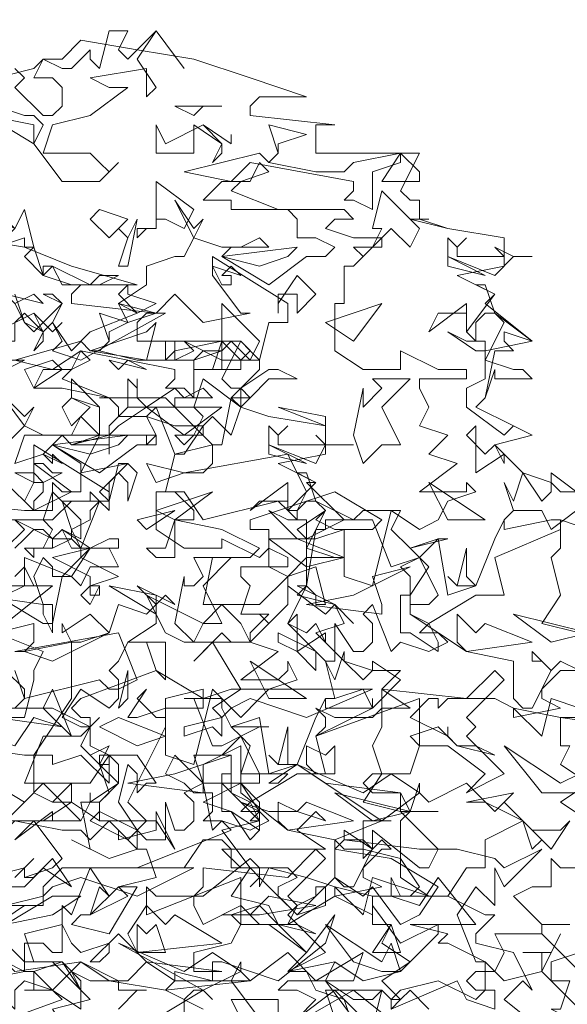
# Model space of a CAD drawing. Header units: millimetres. Extents: x 4234 to 4704, y 1542 to 2004.
# Tile 135 of 256: x 4442.5 to 4448.29, y 1836.6 to 1847.01. Entities that reach past the tile are written whole.
import ezdxf

# ---------------------------------------------------------------- set-up
doc = ezdxf.new("R2010")
doc.units = ezdxf.units.MM
doc.linetypes.add('DASHED', pattern=[19.05, 12.7, -6.35])
doc.layers.add('BOD', color=40, linetype='Continuous')
doc.layers.add('DIMENSIONS', color=7, linetype='Continuous')

# ---------------------------------------------------------------- blocks, each defined once
blk = doc.blocks.new('A$Cf9015526')
at = {"color": 116, "lineweight": 0, "true_color": 0x136734}
for points in [[(1.3546, 3.5532), (1.3768, 3.5309), (1.3546, 3.5087), (1.4213, 3.4421), (1.4435, 3.4421), (1.4657, 3.4643), (1.4657, 3.5087), (1.4435, 3.5309), (1.3991, 3.5309), (1.4213, 3.5754), (1.4657, 3.5532), (1.4879, 3.5532), (1.5323, 3.5976), (1.5323, 3.5754), (1.5545, 3.5532), (1.5767, 3.642), (1.6211, 3.642), (1.5989, 3.5976), (1.6211, 3.5754), (1.6877, 3.642), (1.7544, 3.5532), (1.6877, 3.642), (1.6433, 3.5754), (1.6877, 3.5087), (1.6655, 3.4865), (1.6655, 3.5532), (1.5323, 3.5309), (1.5767, 3.5087), (1.6211, 3.5087), (1.5323, 3.4421), (1.4435, 3.4199), (1.4213, 3.3533), (1.4435, 3.3533), (1.5323, 3.3533), (1.5545, 3.3311), (1.5767, 3.3089), (1.5989, 3.3311), (1.5545, 3.2867), (1.4657, 3.2867), (1.3991, 3.3755), (1.4213, 3.4199), (1.3991, 3.4421), (1.3768, 3.4421), (1.3102, 3.4643)], [(2.7093, 2.465), (2.6427, 2.4872), (2.6427, 2.4206), (2.6204, 2.3984), (2.6427, 2.3095), (2.5982, 2.2429), (2.6871, 2.2207)], [(2.7981, 1.9986), (2.6427, 2.0209), (2.6427, 1.9542), (2.6649, 1.9542), (2.6427, 1.9098), (2.7093, 1.8654), (2.6427, 1.821), (2.7093, 1.7766)], [(2.6871, 1.6655), (2.6427, 1.6655), (2.6204, 1.6877), (2.6204, 1.6211), (2.5982, 1.6211), (2.576, 1.6211), (2.5316, 1.5989), (2.5982, 1.5323), (2.6649, 1.5323)], [(2.6871, 1.4657), (2.6204, 1.4435), (2.6204, 1.4213), (2.6204, 1.3991), (2.6649, 1.3991), (2.6427, 1.3324), (2.6204, 1.3324), (2.7093, 1.288)], [(1.2214, 3.5087), (1.3991, 3.5532), (1.4213, 3.5754), (1.4657, 3.5754), (1.5101, 3.6198), (1.6433, 3.5976), (1.7766, 3.5754), (1.9098, 3.5309), (2.0431, 3.4865), (1.932, 3.4865), (1.9098, 3.4643), (1.9098, 3.4421), (2.1097, 3.4199), (2.0875, 3.4199), (2.0653, 3.4199), (2.0653, 3.3533), (2.3095, 3.3533), (2.2651, 3.2645), (2.2873, 3.2423), (2.3095, 3.2423), (2.3095, 3.1978), (2.2873, 3.1978), (2.3762, 3.1756), (2.5094, 3.1534), (2.5094, 3.0868), (2.3984, 3.0646), (2.4872, 3.0202), (2.465, 2.998), (2.576, 2.9091), (2.465, 2.8869), (2.465, 2.8647), (2.5316, 2.8425), (2.5538, 2.8425), (2.576, 2.8203), (2.4872, 2.8203), (2.4872, 2.8425), (2.465, 2.7759), (2.4428, 2.7537), (2.5316, 2.7093), (2.576, 2.6871), (2.4872, 2.6649), (2.5538, 2.5982), (2.6204, 2.576), (2.6427, 2.5538), (2.6871, 2.5538)], [(1.8876, 1.3102), (1.8654, 1.3546), (1.9764, 1.3546), (1.9764, 1.3102)], [(1.9986, 1.288), (2.1541, 1.3768), (2.2651, 1.288)], [(2.3318, 1.3324), (2.2873, 1.3768), (2.2651, 1.3546), (2.2429, 1.3546), (2.2651, 1.3768), (2.354, 1.3991), (2.4428, 1.3546), (2.465, 1.3768), (2.465, 1.4435), (2.3762, 1.4879), (2.354, 1.4879), (2.3762, 1.5101), (2.2873, 1.5323), (2.4428, 1.5323), (2.354, 1.6433), (2.3095, 1.5767), (2.2429, 1.5989), (2.2429, 1.6433), (2.2651, 1.5989), (2.2873, 1.5989), (2.3095, 1.6211), (2.2651, 1.6877), (2.1763, 1.71), (2.1319, 1.71), (2.1097, 1.7322), (2.2207, 1.7766), (2.2429, 1.7766), (2.2207, 1.7766), (2.1763, 1.7766), (2.1763, 1.71), (2.1763, 1.6877), (2.1985, 1.71), (2.1985, 1.7544), (2.3095, 1.6655), (2.3318, 1.6655), (2.354, 1.71), (2.2651, 1.7988), (2.2873, 1.7988), (2.3095, 1.8654), (2.3095, 1.8432), (2.3318, 1.821), (2.4206, 1.8654), (2.4872, 1.7988), (2.5094, 1.821), (2.576, 1.7544), (2.6427, 1.7544), (2.6649, 1.7766), (2.6204, 1.71), (2.5538, 1.7766), (2.465, 1.7322), (2.465, 1.6655), (2.4206, 1.6655), (2.3762, 1.5989), (2.465, 1.5545), (2.4872, 1.5545), (2.4428, 1.5101), (2.4428, 1.4879), (2.5316, 1.4657), (2.576, 1.3768), (2.5538, 1.3991), (2.5094, 1.3546), (2.6204, 1.2658)], [(1.2214, 1.9542), (1.3768, 1.932), (1.3991, 1.932), (1.4879, 2.0653), (1.4879, 2.1985), (1.5101, 2.1985), (1.5767, 2.2207), (1.5989, 2.2873), (1.6655, 2.2651), (1.6877, 2.2873), (1.6877, 2.2429), (1.6211, 2.1985), (1.71, 2.1985), (1.71, 2.1097), (1.6877, 2.1319), (1.6655, 2.1985), (1.6433, 2.1985), (1.6211, 2.1985), (1.5989, 2.1541), (1.5767, 2.1319), (1.5989, 2.1097), (1.5989, 2.0653), (1.5767, 2.0431), (1.5101, 2.0875), (1.4657, 2.0209), (1.5101, 1.9986), (1.5323, 1.9986), (1.5545, 2.0209), (1.5323, 1.9986), (1.5101, 1.9542), (1.5545, 1.9098), (1.5767, 1.9098), (1.5545, 1.9098), (1.5545, 1.932), (1.5767, 1.932), (1.5767, 1.8654), (1.5101, 1.932), (1.4435, 1.9098), (1.4435, 1.932), (1.4213, 1.932), (1.3991, 1.932), (1.3991, 1.8432), (1.4435, 1.821), (1.4879, 1.8654), (1.4879, 1.821), (1.4657, 1.821), (1.4435, 1.821), (1.3991, 1.8432), (1.3102, 1.7544)], [(1.3546, 1.6433), (1.3991, 1.6877), (1.3768, 1.6655), (1.3768, 1.6433), (1.3991, 1.6433), (1.4435, 1.6877), (1.4879, 1.6211), (1.4213, 1.6655), (1.3768, 1.6211), (1.3324, 1.6211)], [(1.3324, 1.5767), (1.3768, 1.5767), (1.3102, 1.5323)], [(1.2658, 1.3991), (1.3768, 1.4213), (1.3768, 1.4879), (1.4213, 1.4879), (1.4435, 1.4657), (1.4657, 1.4657), (1.4657, 1.5767), (1.4879, 1.5545), (1.5323, 1.6655), (1.5767, 1.5989), (1.5545, 1.6211), (1.5323, 1.5545), (1.5101, 1.5545), (1.4879, 1.5323), (1.5767, 1.5101), (1.6433, 1.6211), (1.6211, 1.6211), (1.5989, 1.6211), (1.6877, 1.6433), (1.6655, 1.71), (1.6433, 1.71), (1.5767, 1.6877), (1.4879, 1.7322), (1.5323, 1.71), (1.5101, 1.821), (1.5545, 1.821), (1.5545, 1.7988), (1.5323, 1.7766), (1.6211, 1.7322), (1.6655, 1.7766), (1.6211, 1.821), (1.71, 1.9986), (1.71, 2.0209), (1.71, 2.0653), (1.7988, 2.0875), (1.7988, 2.0653), (1.8654, 2.0875), (1.8876, 2.0875), (1.821, 2.1985), (1.7766, 2.1541), (1.8432, 2.2207), (1.8654, 2.1985), (1.9098, 2.1985), (1.9542, 2.2429), (1.932, 2.2651), (1.9542, 2.2429), (1.9986, 2.2873), (1.9986, 2.3318), (1.9986, 2.354), (1.932, 2.2873), (1.9098, 2.2873), (1.8876, 2.2873), (1.7988, 2.2873), (1.821, 2.3984), (1.9098, 2.3984), (1.932, 2.4206), (1.8432, 2.465), (1.7322, 2.4872), (1.7322, 2.465), (1.7322, 2.4206), (1.7322, 2.3984), (1.6877, 2.3984), (1.6655, 2.4206), (1.71, 2.4206), (1.7322, 2.4872), (1.7544, 2.4872), (1.7766, 2.4872), (1.7766, 2.5094), (1.7322, 2.5538), (1.6877, 2.5538), (1.7544, 2.5538), (1.7988, 2.4872), (1.9764, 2.5316), (1.9986, 2.5094), (2.0209, 2.5094), (2.0431, 2.5538), (1.9986, 2.6427), (1.7544, 2.5982), (1.7988, 2.5982), (1.821, 2.6205), (1.821, 2.6649), (1.7322, 2.6427), (1.6877, 2.7537), (1.6211, 2.7537), (1.6211, 2.8203), (1.6433, 2.7981), (1.6433, 2.8203), (1.6433, 2.7981), (1.6433, 2.7759), (1.6655, 2.7537), (1.7322, 2.7981), (1.7544, 2.7759), (1.7988, 2.7981), (1.821, 2.7759), (1.7322, 2.7759), (1.7322, 2.7537), (1.821, 2.6649), (1.8432, 2.6649), (1.8654, 2.7759), (1.932, 2.8425), (1.932, 2.8647), (1.9098, 2.8647), (1.8432, 2.8647), (1.8432, 2.8869), (1.7988, 2.8869), (1.7766, 2.8647), (1.7544, 2.8647), (1.71, 2.8647), (1.71, 2.9091), (1.7322, 2.9091), (1.7322, 2.8647), (1.7766, 2.8869), (1.7544, 2.9091), (1.8432, 2.8647), (1.8876, 2.8647), (1.9098, 2.8869), (1.8876, 2.9091), (1.932, 2.8647), (1.9542, 2.9536), (1.9764, 2.9536), (1.9986, 2.9536), (1.9986, 2.998), (1.821, 3.109), (1.821, 3.0646), (1.8876, 2.9758), (1.9098, 2.9758), (1.7988, 2.9536), (1.7322, 3.0202), (1.6877, 2.9758), (1.71, 2.9758), (1.5101, 2.8647), (1.4435, 2.8869), (1.4657, 2.9091), (1.4435, 2.9536), (1.4213, 2.9314), (1.3768, 2.9536), (1.3546, 2.998)], [(1.3546, 3.0202), (1.3768, 2.9536), (1.3991, 2.9314), (1.4657, 2.998), (1.4435, 3.0202), (1.4213, 3.0202), (1.4657, 2.998), (1.4435, 2.9536), (1.4879, 2.8869), (1.5323, 2.9314), (1.6433, 2.9758), (1.5989, 2.998), (1.6655, 3.0424), (1.6655, 3.0868), (1.7322, 3.109), (1.7544, 3.109), (1.7766, 3.1534), (1.7322, 3.2423), (1.7766, 3.1756), (1.7988, 3.1978), (1.7766, 3.1534), (1.8432, 3.1312), (1.8876, 3.1312), (1.932, 3.1534), (1.9542, 3.1312), (1.8654, 3.1312), (1.8432, 3.109), (1.9542, 3.0424), (2.0431, 3.109), (2.0875, 3.109), (2.1097, 3.1312), (2.0653, 3.1534), (2.0209, 3.1534), (2.0209, 3.1978), (1.9986, 3.22), (1.9542, 3.22), (2.1319, 3.22), (2.1541, 3.1978), (2.1097, 3.1978), (2.0875, 3.1756), (2.1541, 3.1534), (2.2207, 3.1534), (2.1541, 3.0868), (2.1319, 3.0868), (2.1319, 2.998), (2.1097, 2.998), (2.1097, 2.8869), (2.1763, 2.8425), (2.2651, 2.8425), (2.2651, 2.8869), (2.354, 2.8425), (2.3762, 2.8425), (2.4206, 2.8425), (2.4206, 2.8203), (2.3095, 2.8203), (2.3095, 2.7981), (2.3318, 2.7537), (2.3095, 2.7093), (2.3762, 2.6871), (2.3318, 2.6427), (2.3984, 2.6205), (2.3095, 2.5538), (2.3984, 2.5538), (2.4206, 2.5538), (2.4206, 2.576), (2.4428, 2.5538), (2.3762, 2.5316), (2.354, 2.4872), (2.3095, 2.465), (2.2429, 2.5094), (2.1985, 2.3318), (2.1319, 2.354), (2.1319, 2.465), (2.0653, 2.4428), (2.0431, 2.4428), (2.0209, 2.465), (2.0875, 2.5094), (2.0653, 2.4872), (2.1097, 2.465), (2.1319, 2.465), (2.1985, 2.465), (2.2207, 2.4872), (2.1097, 2.5538), (1.9098, 2.4872), (1.9098, 2.465), (1.9542, 2.465), (1.9542, 2.3762), (1.9986, 2.354), (2.0653, 2.3762), (2.0875, 2.2873), (2.0653, 2.2873), (2.0653, 2.3095), (2.0431, 2.3318), (1.9986, 2.2429), (2.0653, 2.1763), (2.0875, 2.1541), (2.1097, 2.1541), (2.1097, 2.2429), (2.1541, 2.1763), (2.1763, 2.1763), (2.1985, 2.1985), (2.1985, 2.2429), (2.1763, 2.2651), (2.1985, 2.2873), (2.2429, 2.1763), (2.2651, 2.1985), (2.3318, 2.1763), (2.3762, 2.1985), (2.354, 2.2207), (2.3095, 2.2207), (2.3318, 2.2429), (2.2873, 2.2651), (2.2873, 2.354), (2.2651, 2.3762), (2.3095, 2.3984), (2.2873, 2.4206), (2.3762, 2.4428), (2.354, 2.4428), (2.3095, 2.3984), (2.3318, 2.3762), (2.2873, 2.3095), (2.2873, 2.2651), (2.4206, 2.1763), (2.5316, 2.1541), (2.5316, 2.0653), (2.5538, 2.0431), (2.576, 2.0431), (2.6204, 2.1319), (2.5982, 2.1541), (2.576, 2.1541), (2.576, 2.1763), (2.6204, 2.1319), (2.6427, 2.1541), (2.6871, 2.1319), (2.6427, 2.1319), (2.5982, 2.0875), (2.5982, 2.0653), (2.6427, 2.0431), (2.5316, 2.0209), (2.5316, 2.0431), (2.4872, 2.0653), (2.3762, 2.0653), (2.354, 2.0431), (2.354, 2.0653), (2.3318, 2.0653), (2.2873, 2.0209), (2.3762, 1.9764), (2.3762, 1.9986), (2.3762, 1.9764), (2.3984, 1.9542), (2.4428, 1.9542), (2.4872, 1.932), (2.3984, 1.9542), (2.354, 1.9986), (2.2873, 1.9764), (2.3095, 1.9542), (2.2873, 1.8876), (2.2651, 1.8876), (2.1985, 1.8876), (2.1763, 1.8654), (2.1985, 1.8432), (2.2651, 1.8432), (2.0875, 1.8654), (2.0209, 1.9098), (1.9542, 1.8654), (1.9764, 1.8654), (1.9986, 1.8876), (1.9098, 1.8876), (1.8876, 1.8876), (1.8876, 1.9542), (1.7988, 1.9098), (1.7988, 1.8654), (1.8876, 1.8654), (1.7988, 1.821), (1.8654, 1.7988), (1.9098, 1.7322), (1.932, 1.7544), (1.932, 1.7988), (1.8876, 1.821), (1.9542, 1.7988), (2.0209, 1.7988), (2.0875, 1.7766), (2.0653, 1.7988), (2.0209, 1.7544), (2.0875, 1.71), (1.8654, 1.71), (1.8432, 1.71), (1.8876, 1.6655), (1.9986, 1.6655), (2.0209, 1.6433), (1.9764, 1.6211), (1.9764, 1.5989), (2.0209, 1.5545), (2.0653, 1.5989), (2.0653, 1.6211), (2.0875, 1.6211), (2.0875, 1.5767), (2.0209, 1.5545), (1.932, 1.6433), (1.9098, 1.6211), (1.932, 1.6433), (1.932, 1.6655), (1.9098, 1.6877), (1.7988, 1.5989), (1.7766, 1.5989), (1.7766, 1.5767), (1.7988, 1.5323), (1.8876, 1.5767), (1.932, 1.5323), (1.9764, 1.5323), (2.0431, 1.4657), (2.1097, 1.5545), (2.0875, 1.4879), (1.9764, 1.3991), (1.8432, 1.4435), (1.821, 1.4435), (1.821, 1.3991), (1.7322, 1.4213), (1.7322, 1.3991), (1.71, 1.3768), (1.7988, 1.3324)], [(1.2436, 3.1534), (1.3768, 3.1312), (1.4879, 3.0868), (1.6433, 3.0424), (1.5101, 3.0424), (1.4879, 3.0202), (1.4879, 2.998), (1.6877, 2.9758), (1.6655, 2.9758), (1.6433, 2.9536), (1.6433, 2.9091), (1.8876, 2.9091), (1.8432, 2.8203), (1.8654, 2.7981), (1.8876, 2.7981), (1.8876, 2.7537), (1.9542, 2.7315), (2.0875, 2.7093), (2.0875, 2.6427), (1.9764, 2.6205), (2.0653, 2.576), (2.0431, 2.576), (2.1319, 2.4872), (2.0431, 2.4428), (2.0431, 2.4206), (2.1097, 2.3984), (2.1319, 2.3984), (2.0653, 2.3984), (2.0431, 2.3984), (2.0431, 2.3318), (2.0209, 2.3095), (2.1097, 2.2873), (2.1319, 2.2429), (2.0653, 2.2207), (2.1319, 2.1541), (2.1985, 2.1319), (2.2207, 2.1319), (2.2651, 2.1319), (2.2207, 2.0875), (2.2873, 2.0431), (2.2207, 2.0431), (2.2207, 1.9986), (2.1985, 1.9542), (2.2207, 1.8876), (2.1763, 1.821), (2.2651, 1.7988), (2.2651, 1.8432), (2.2873, 1.7988), (2.354, 1.7988), (2.2873, 1.7988), (2.2651, 1.7766), (2.2651, 1.6433), (2.3318, 1.5989), (2.354, 1.5989), (2.3762, 1.5989), (2.1985, 1.5989), (2.1985, 1.5323), (2.2429, 1.5323), (2.2207, 1.4879), (2.2873, 1.4435), (2.2207, 1.3991), (2.2651, 1.3546), (2.2429, 1.3324)], [(1.1548, 2.5316), (1.3768, 2.5094), (1.4435, 2.5094), (1.4435, 2.5316), (1.4435, 2.576), (1.4657, 2.5538), (1.5101, 2.5538), (1.5101, 2.6205), (1.4435, 2.6649), (1.4213, 2.6427), (1.3546, 2.6205)], [(1.3546, 2.6205), (1.3768, 2.6871), (1.4657, 2.6871), (1.4879, 2.6649), (1.5545, 2.6871), (1.5545, 2.7093), (1.5545, 2.7537), (1.4879, 2.7759), (1.4879, 2.8203), (1.5545, 2.7537), (1.5545, 2.6871), (1.5767, 2.6871), (1.6655, 2.6871), (1.6877, 2.6871), (1.6877, 2.6649), (1.6655, 2.6649), (1.6655, 2.6871), (1.5545, 2.6871), (1.5101, 2.5982), (1.6211, 2.6205), (1.5989, 2.6205), (1.5767, 2.5316), (1.4879, 2.5316), (1.4435, 2.4872), (1.3324, 2.4872)], [(1.6877, 1.3102), (1.7988, 1.3768), (1.821, 1.3546), (1.7988, 1.3768), (1.7766, 1.3768), (1.7544, 1.3546), (1.7544, 1.3102)], [(1.932, 1.3102), (1.8654, 1.3991), (1.8876, 1.4435), (1.8876, 1.4213), (1.9098, 1.3991), (1.9986, 1.4657), (2.0653, 1.3991), (2.0875, 1.3991), (2.1541, 1.3546), (2.1985, 1.3546), (2.2207, 1.3768), (2.1985, 1.288), (2.1097, 1.3768), (2.0209, 1.3102)], [(1.288, 1.6433), (1.3768, 1.6655), (1.3768, 1.6433), (1.4435, 1.6655), (1.4657, 1.6877), (1.3991, 1.7766), (1.3546, 1.7322), (1.4435, 1.7988), (1.4435, 1.7766), (1.5101, 1.7766), (1.5323, 1.821), (1.5323, 1.8432), (1.5323, 1.821), (1.5989, 1.8654), (1.5989, 1.9098), (1.5767, 1.932), (1.5323, 1.8654), (1.4879, 1.8654), (1.4657, 1.8654), (1.3768, 1.8654), (1.4213, 1.9764), (1.5101, 1.9764), (1.5323, 1.9986), (1.4435, 2.0431), (1.3324, 2.0431)], [(1.3546, 2.0431), (1.3768, 2.0653), (1.3768, 2.0875), (1.3324, 2.1319)], [(1.3546, 2.1319), (1.3768, 2.0653), (1.5545, 2.1097), (1.5767, 2.0875), (1.5989, 2.0875), (1.6433, 2.1097), (1.5989, 2.2207), (1.3546, 2.1763), (1.3768, 2.1763), (1.3991, 2.1985), (1.3991, 2.2429), (1.3102, 2.2207)], [(1.3546, 2.354), (1.3768, 2.3762), (1.3991, 2.3318), (1.3324, 2.3318)], [(1.3102, 2.3095), (1.4213, 2.2429), (1.4435, 2.2429), (1.4657, 2.354), (1.5101, 2.3984), (1.5101, 2.4206), (1.4879, 2.4428), (1.4435, 2.4206), (1.4435, 2.4428), (1.4213, 2.465), (1.3991, 2.465), (1.3768, 2.4428), (1.3546, 2.4206)], [(1.3324, 2.4206), (1.3768, 2.465), (1.3546, 2.4872), (1.4435, 2.4428), (1.4879, 2.4428), (1.4879, 2.465), (1.5101, 2.4206), (1.5545, 2.5316), (1.5767, 2.5094), (1.5767, 2.5316), (1.5767, 2.5538), (1.3991, 2.6649), (1.3991, 2.6205), (1.4879, 2.5538), (1.3991, 2.5094), (1.3324, 2.576)], [(1.3324, 2.6649), (1.3768, 2.7093), (1.3102, 2.7981), (1.3768, 2.7315), (1.3991, 2.7537), (1.3768, 2.7093), (1.4213, 2.6871), (1.4879, 2.6871), (1.5101, 2.7315), (1.5545, 2.6871), (1.4657, 2.6871), (1.4435, 2.6649), (1.5545, 2.5982), (1.6433, 2.6649), (1.6655, 2.6649), (1.6877, 2.6871), (1.6655, 2.7315), (1.5989, 2.7315), (1.5989, 2.7537), (1.5767, 2.7759), (1.5545, 2.7759), (1.71, 2.7759), (1.7322, 2.7537), (1.6877, 2.7537), (1.6655, 2.7315), (1.7322, 2.7093), (1.7544, 2.7093), (1.7988, 2.7093), (1.7544, 2.6427), (1.7322, 2.6427), (1.71, 2.5538), (1.6877, 2.5538), (1.6877, 2.465), (1.7544, 2.4206), (1.8432, 2.4206), (1.8432, 2.4428), (1.932, 2.3984), (1.9542, 2.4206), (1.9986, 2.3984), (1.9986, 2.3762), (1.8876, 2.3762), (1.8876, 2.354), (1.9098, 2.3318), (1.8876, 2.2651), (1.9542, 2.2651), (1.9098, 2.2207), (1.9098, 2.1985), (1.9764, 2.1763), (1.8876, 2.1097), (1.9764, 2.1097), (1.9986, 2.1319), (1.9986, 2.1541), (2.0209, 2.1097), (1.9542, 2.0875), (1.932, 2.0653), (1.8876, 2.0209), (1.821, 2.0875), (1.7766, 1.9098), (1.71, 1.932), (1.71, 2.0431), (1.6433, 2.0209), (1.6211, 2.0209), (1.6655, 2.0875), (1.6433, 2.0653), (1.6877, 2.0209), (1.71, 2.0209), (1.71, 2.0431), (1.7988, 2.0431), (1.7988, 2.0653), (1.6877, 2.1319), (1.5101, 2.0653), (1.4879, 2.0431), (1.5101, 2.0209), (1.5323, 2.0209), (1.5323, 1.9542), (1.5767, 1.932), (1.6433, 1.932), (1.6877, 1.8654), (1.6655, 1.8654), (1.6433, 1.8432), (1.6433, 1.8876), (1.6211, 1.9098), (1.5989, 1.821), (1.6433, 1.7544), (1.6655, 1.7322), (1.71, 1.7322), (1.71, 1.821), (1.7322, 1.7544), (1.7544, 1.7544), (1.7766, 1.7766), (1.7766, 1.821), (1.7544, 1.8432), (1.7988, 1.8654), (1.821, 1.7544), (1.8432, 1.7766), (1.9098, 1.7544), (1.9542, 1.7766), (1.932, 1.7988), (1.8876, 1.7988), (1.9098, 1.821), (1.8654, 1.8432), (1.8654, 1.932), (1.8432, 1.932), (1.8876, 1.9764), (1.8654, 1.9986), (1.9542, 1.9986), (1.932, 1.9986), (1.8876, 1.9764), (1.9098, 1.9542), (1.8876, 1.8876), (1.8876, 1.8432), (1.9986, 1.7544), (2.1097, 1.7322), (2.1097, 1.6433), (2.1319, 1.6211), (2.1541, 1.6211), (2.1985, 1.71), (2.1763, 1.7322), (2.1319, 1.7322), (2.1319, 1.7544), (2.1985, 1.71), (2.2207, 1.7322), (2.2429, 1.71), (2.2207, 1.71), (2.1763, 1.6655), (2.1763, 1.6433), (2.2207, 1.6211), (2.1097, 1.5989), (2.1097, 1.6211), (2.0431, 1.6433), (1.9542, 1.6655), (1.932, 1.6211), (1.932, 1.6433), (1.9098, 1.6655), (1.8654, 1.5989), (1.9542, 1.5767), (1.9764, 1.5323), (2.0209, 1.5323), (2.0653, 1.5101), (1.9764, 1.5323), (1.932, 1.5767), (1.8654, 1.5545), (1.8876, 1.5323), (1.8654, 1.4879), (1.7766, 1.4657), (1.7766, 1.4435), (1.7766, 1.4213), (1.8432, 1.4213), (1.6655, 1.4435), (1.5989, 1.5101), (1.5323, 1.4435), (1.5545, 1.4435), (1.5767, 1.4657), (1.5767, 1.4879), (1.5101, 1.4657), (1.4879, 1.4879), (1.4657, 1.5323), (1.3768, 1.5101), (1.3991, 1.4435), (1.4657, 1.4435), (1.3991, 1.4213), (1.4435, 1.3768), (1.5101, 1.3324), (1.5101, 1.3768), (1.4879, 1.4213), (1.5323, 1.3991), (1.5989, 1.3991), (1.5989, 1.3768), (1.6655, 1.3768), (1.6433, 1.3768), (1.5989, 1.3324)], [(1.3324, 2.3095), (1.3768, 2.3318), (1.3768, 2.3984), (1.4879, 2.354), (1.4435, 2.354), (1.4435, 2.3762), (1.4213, 2.3984), (1.3991, 2.354), (1.4213, 2.2873), (1.4435, 2.2873), (1.4435, 2.2207), (1.4213, 2.2651), (1.4213, 2.2873), (1.2658, 2.3095)], [(1.3102, 2.2207), (1.4213, 2.1763), (1.3991, 2.1319), (1.3991, 2.1097), (1.3768, 2.0209), (1.3324, 2.0209)], [(2.6871, 1.3324), (2.5982, 1.4213), (2.5094, 1.3991), (2.4872, 1.4213), (2.4428, 1.4213), (2.4206, 1.3991), (2.4428, 1.3768), (2.4872, 1.3768), (2.4872, 1.3324), (2.4206, 1.3546), (2.3984, 1.3991), (2.2429, 1.3324), (2.2429, 1.3546), (2.2207, 1.3768), (2.0875, 1.3768), (2.1097, 1.3102)], [(2.0209, 1.3102), (2.0653, 1.3546), (2.0209, 1.3768), (1.9764, 1.3768), (1.9986, 1.3991), (2.0875, 1.3991), (2.1097, 1.4435), (2.1763, 1.3991), (2.2651, 1.4213), (2.354, 1.5101), (2.354, 1.5323), (2.2651, 1.4879), (2.1985, 1.5767), (2.1985, 1.5545), (2.1097, 1.5989), (1.9986, 1.5323), (2.0209, 1.5767), (2.0653, 1.5989), (2.1097, 1.6433), (2.1763, 1.5989), (2.1985, 1.6211), (2.2651, 1.5323), (2.3095, 1.5545), (2.354, 1.6211), (2.2429, 1.6877), (2.1097, 1.71), (2.1319, 1.7322), (2.3095, 1.71), (2.3984, 1.71), (2.4872, 1.6877), (2.5094, 1.6655), (2.5982, 1.71), (2.5094, 1.6211), (2.4872, 1.6655), (2.4872, 1.5767), (2.4428, 1.6211), (2.3984, 1.5545), (2.4428, 1.4435), (2.465, 1.4435), (2.4872, 1.4213), (2.5094, 1.4657), (2.4872, 1.5101), (2.5982, 1.5101), (2.5982, 1.5323), (2.5982, 1.5101), (2.6871, 1.4213)]]:
    blk.add_lwpolyline(points, dxfattribs=at)
for points in [[(1.7988, 3.4643), (1.7766, 3.4421), (1.7322, 3.4643), (1.8432, 3.4643)], [(1.3991, 3.3755), (1.288, 3.4421), (1.3991, 3.4199)], [(1.7988, 3.4199), (1.8432, 3.3755), (1.8432, 3.3533), (1.821, 3.3311), (1.8432, 3.3755), (1.7766, 3.4199), (1.7766, 3.3977), (1.7766, 3.3533), (1.6877, 3.3533), (1.6877, 3.4199), (1.71, 3.3755)], [(1.9764, 3.3755), (1.9764, 3.3533), (1.9542, 3.3311), (2.0653, 3.3089), (2.1319, 3.3089), (2.1541, 3.3311), (2.2651, 3.3533), (2.2651, 3.3311), (2.1985, 3.3089), (2.1985, 3.22), (2.1541, 3.2423), (2.1319, 3.2423), (2.1541, 3.2645), (2.1541, 3.2867), (1.9098, 3.3311), (1.8654, 3.2867), (1.7544, 3.3089), (1.932, 3.3533), (1.9542, 3.3311), (1.9764, 3.3533), (1.9542, 3.4199), (2.0431, 3.3977)], [(1.8654, 3.3977), (1.8654, 3.3755), (1.7988, 3.4199), (1.8654, 3.3755)], [(2.3095, 3.2867), (2.2207, 3.2867), (2.2651, 3.3533), (2.3095, 3.3089)], [(1.8876, 3.2867), (1.8654, 3.2645), (1.9764, 3.22), (1.8654, 3.22), (1.8654, 3.2423), (1.7988, 3.2423), (1.8432, 3.2867), (1.9098, 3.2867), (1.932, 3.3311), (1.9542, 3.3089)], [(1.7544, 3.1756), (1.71, 3.1978), (1.6877, 3.1978), (1.6877, 3.1756), (1.6655, 3.1756), (1.6433, 3.1534), (1.6433, 3.1756), (1.6877, 3.1756), (1.6877, 3.22), (1.6877, 3.2867), (1.7766, 3.22)], [(2.2873, 3.1312), (2.2429, 3.1756), (2.2207, 3.1534), (2.2207, 3.1312), (2.1985, 3.1312), (2.1763, 3.109), (2.1541, 3.1312), (2.1985, 3.1312), (2.2207, 3.1756), (2.1985, 3.1756), (2.2207, 3.2645), (2.3095, 3.1756)], [(1.3768, 3.1312), (1.3768, 3.1534), (1.3102, 3.1312), (1.288, 3.1756), (1.3102, 3.1534), (1.3324, 3.1534), (1.3546, 3.1756), (1.3102, 3.1978), (1.2214, 3.1756), (1.0659, 3.1312), (1.1104, 3.1534), (1.1326, 3.1978), (1.1548, 3.1534), (1.177, 3.1756), (1.177, 3.1978), (1.2214, 3.1756), (1.3102, 3.22), (1.3546, 3.1756), (1.3768, 3.22), (1.3991, 3.1312)], [(1.5767, 3.1534), (1.5323, 3.1978), (1.5545, 3.22), (1.6211, 3.1978)], [(1.5989, 3.0868), (1.6211, 3.1534), (1.5989, 3.1756), (1.6211, 3.1534), (1.6433, 3.1978), (1.6211, 3.0868)], [(2.3095, 3.1978), (2.3762, 3.1756), (2.3095, 3.1978), (2.2873, 3.1978), (2.3318, 3.1978)], [(2.4206, 3.1534), (2.3984, 3.1312), (2.3984, 3.109), (2.4872, 3.109), (2.5094, 3.109), (2.4872, 3.1312), (2.5316, 3.109), (2.576, 3.109), (2.5316, 3.109), (2.4872, 3.0646), (2.3762, 3.109), (2.3762, 3.1534), (2.3984, 3.1312)], [(1.3768, 3.109), (1.3991, 3.1312), (1.4213, 3.0646)], [(1.932, 3.0868), (1.8432, 3.109), (2.0209, 3.1312), (1.9986, 3.109)], [(2.3762, 3.0868), (2.3762, 3.109), (2.465, 3.0646)], [(1.4213, 3.0646), (1.4879, 3.0424), (1.4213, 3.0646), (1.4213, 3.0868), (1.4435, 3.0868)], [(1.5545, 3.0646), (1.5989, 3.0646), (1.5545, 3.0424), (1.4657, 3.0424), (1.4435, 3.0868), (1.5323, 3.0424)], [(1.8876, 3.0646), (1.8654, 3.0868), (1.8432, 3.0646), (1.8654, 3.0646), (1.8654, 3.0424), (1.8432, 3.0424), (1.821, 3.0868)], [(2.0209, 2.9758), (2.0209, 3.0202), (1.9986, 3.0202), (1.9764, 3.0202), (1.9764, 2.9758), (1.9764, 2.998), (2.0209, 3.0646), (2.0653, 3.0202)], [(1.6877, 2.998), (1.6433, 2.9758), (1.5989, 3.0202), (1.6211, 3.0424), (1.6211, 3.0202)], [(2.4872, 2.9758), (2.576, 2.9091), (2.5094, 2.9314), (2.5094, 2.9091), (2.5316, 2.8869), (2.4872, 2.8869), (2.465, 2.7759), (2.4428, 2.7537), (2.5316, 2.7093), (2.576, 2.6871), (2.5316, 2.7093), (2.5094, 2.6871), (2.4206, 2.7537), (2.4206, 2.7981), (2.465, 2.8203), (2.465, 2.8647), (2.5094, 2.9536), (2.4872, 2.9758), (2.465, 2.9758), (2.4428, 2.9536), (2.4428, 2.9091), (2.4206, 2.9314), (2.4206, 2.9758), (2.354, 2.9758), (2.3318, 2.9314), (2.4206, 2.998), (2.4206, 2.9536), (2.4206, 2.9314), (2.4872, 3.0202), (2.4428, 3.0424), (2.465, 3.0424)], [(1.3991, 3.0202), (1.3546, 2.998), (1.3324, 3.0202), (1.4213, 2.998)], [(1.6211, 2.9536), (1.5989, 2.998), (1.6877, 2.9758)], [(1.9098, 2.8647), (1.8654, 2.9091), (1.8432, 2.8869), (1.8432, 2.8425), (1.821, 2.8425), (1.7988, 2.8425), (1.7766, 2.8425), (1.8432, 2.8425), (1.8432, 2.9091), (1.8432, 2.998), (1.932, 2.9091)], [(2.0875, 2.9536), (2.2207, 2.998), (2.1541, 2.9091)], [(1.3991, 2.9758), (1.4213, 2.9314), (1.4213, 2.9091), (1.3991, 2.8869), (1.4213, 2.9314), (1.3768, 2.9758), (1.3546, 2.9536), (1.3546, 2.9091), (1.2658, 2.9091), (1.2658, 2.9758), (1.3102, 2.9314)], [(1.5767, 2.9314), (1.5767, 2.9091), (1.5545, 2.8869), (1.6433, 2.8647), (1.71, 2.8647), (1.7322, 2.8869), (1.8432, 2.9091), (1.8432, 2.8869), (1.7766, 2.8647), (1.7766, 2.7759), (1.7544, 2.7981), (1.71, 2.7981), (1.7322, 2.8203), (1.7322, 2.8425), (1.5101, 2.8869), (1.4435, 2.8425), (1.3546, 2.8647), (1.5101, 2.9091), (1.5323, 2.8869), (1.5545, 2.8869), (1.5767, 2.9091), (1.5545, 2.9758), (1.6211, 2.9536)], [(1.4657, 2.9536), (1.4435, 2.9314), (1.3991, 2.9758), (1.4435, 2.9314)], [(1.5323, 2.8869), (1.6655, 2.9314), (1.6877, 2.9536), (1.6655, 2.8647)], [(2.4428, 2.9091), (2.465, 2.9091), (2.465, 2.8869), (2.4428, 2.8869), (2.3762, 2.9314), (2.4206, 2.9091)], [(1.3546, 2.9091), (1.3324, 2.9091), (1.3102, 2.8869), (1.3324, 2.8647), (1.3768, 2.8647), (1.288, 2.8203), (1.2658, 2.8647), (1.288, 2.9091)], [(1.8876, 2.8425), (1.821, 2.8425), (1.8432, 2.9091), (1.8876, 2.8647)], [(1.4879, 2.8425), (1.4657, 2.8203), (1.5767, 2.7759), (1.4657, 2.7981), (1.3991, 2.7981), (1.4213, 2.8425), (1.4879, 2.8425), (1.5101, 2.8869), (1.5323, 2.8647)], [(1.3991, 2.7981), (1.3768, 2.8425), (1.4435, 2.8647), (1.4657, 2.8425)], [(1.6211, 2.8647), (1.6655, 2.8425), (1.5767, 2.8647), (1.5989, 2.8425)], [(2.0209, 2.8203), (1.9542, 2.8203), (1.9098, 2.7759), (1.8876, 2.7981), (1.9542, 2.8425), (1.9764, 2.8425)], [(1.8654, 2.6871), (1.821, 2.7315), (1.7988, 2.7093), (1.7988, 2.6871), (1.7766, 2.6871), (1.7544, 2.6649), (1.7322, 2.6871), (1.7766, 2.6871), (1.7988, 2.7315), (1.7766, 2.7537), (1.7988, 2.8203), (1.8876, 2.7537)], [(2.2207, 2.7537), (2.2651, 2.6649), (2.2207, 2.6649), (2.1763, 2.6205), (2.1541, 2.6871), (2.1763, 2.7981), (2.1763, 2.7759), (2.1763, 2.7537), (2.2207, 2.7981), (2.1985, 2.8203), (2.2873, 2.8203)], [(1.4879, 2.7093), (1.4657, 2.7537), (1.4879, 2.7759), (1.5323, 2.7537)], [(1.8876, 2.7537), (1.9542, 2.7315), (1.8876, 2.7537), (1.8654, 2.7759), (1.9098, 2.7759)], [(1.7544, 2.6871), (1.6655, 2.7537), (1.5989, 2.7093), (1.5767, 2.6871), (1.5767, 2.6427), (1.5767, 2.6649), (1.4879, 2.6649), (1.5767, 2.6871), (1.5767, 2.7093), (1.6211, 2.7537), (1.8432, 2.7537)], [(2.0875, 2.7093), (1.9764, 2.7537), (2.0875, 2.7315)], [(1.9986, 2.7093), (1.9764, 2.6871), (1.9764, 2.6649), (2.0653, 2.6649), (2.0875, 2.6649), (2.0653, 2.6871), (2.0875, 2.6649), (2.1541, 2.6649), (2.0875, 2.6649), (2.0653, 2.6205), (1.9542, 2.6649), (1.9542, 2.7093), (1.9764, 2.6871)], [(2.465, 2.6427), (2.4872, 2.6649), (2.5094, 2.6205), (2.5094, 2.6427), (2.4428, 2.5982), (2.4428, 2.7093), (2.4206, 2.6871)], [(1.5323, 2.6427), (1.4435, 2.6649), (1.6211, 2.6871), (1.5989, 2.6649)], [(1.9542, 2.6427), (1.9542, 2.6649), (2.0431, 2.6205)], [(1.4657, 2.6205), (1.4435, 2.6427), (1.4435, 2.6205), (1.4213, 2.6427)], [(1.4435, 2.5982), (1.4657, 2.5982), (1.4213, 2.576), (1.4213, 2.5538), (1.3991, 2.5316), (1.3991, 2.5094), (1.3768, 2.5316), (1.3991, 2.576), (1.3546, 2.5982), (1.3991, 2.5982), (1.4213, 2.576), (1.3991, 2.576), (1.3991, 2.6205), (1.4213, 2.6205)], [(1.6211, 2.5316), (1.6211, 2.576), (1.5989, 2.5982), (1.5767, 2.576), (1.5767, 2.5316), (1.5545, 2.5538), (1.6211, 2.6205), (1.6433, 2.5982)], [(1.6877, 2.576), (1.6655, 2.6205), (1.7544, 2.5982)], [(2.0653, 2.5316), (2.1541, 2.4872), (2.0875, 2.4872), (2.0875, 2.465), (2.0653, 2.465), (2.0431, 2.3318), (2.0209, 2.3318), (2.1097, 2.2873), (2.1541, 2.2429), (2.1097, 2.2873), (2.0875, 2.2651), (1.9986, 2.3318), (1.9986, 2.354), (2.0431, 2.3984), (2.0431, 2.4206), (2.0875, 2.5094), (2.0653, 2.5316), (2.0431, 2.5316), (2.0209, 2.5094), (2.0209, 2.4872), (1.9986, 2.5094), (1.9986, 2.5316), (1.932, 2.5316), (1.9098, 2.5094), (1.9986, 2.576), (1.9986, 2.5094), (2.0653, 2.576), (2.0209, 2.5982), (2.0431, 2.5982)], [(2.5982, 2.5316), (2.6204, 2.5538), (2.6204, 2.5982), (2.7093, 2.5316), (2.6204, 2.465), (2.5982, 2.5094), (2.5316, 2.5094), (2.5094, 2.4872), (2.5316, 2.5094), (2.5094, 2.576), (2.5316, 2.5316), (2.5538, 2.5982)], [(2.465, 2.4872), (2.3318, 2.576), (2.3762, 2.4872)], [(1.5101, 2.4428), (1.4657, 2.465), (1.4435, 2.4428), (1.4435, 2.4206), (1.3991, 2.4206), (1.3991, 2.3984), (1.3768, 2.4206), (1.4213, 2.4206), (1.4435, 2.465), (1.4213, 2.4872), (1.4435, 2.5538), (1.5101, 2.4872)], [(1.5323, 2.5094), (1.5323, 2.4872), (1.4879, 2.465), (1.4657, 2.5316), (1.5323, 2.5316), (1.5323, 2.5538), (1.5545, 2.5316)], [(1.6877, 2.5094), (1.821, 2.5538), (1.7322, 2.4872)], [(1.6655, 2.465), (1.6433, 2.4872), (1.7322, 2.5094)], [(2.0209, 2.4872), (2.0431, 2.4872), (2.0431, 2.4428), (2.0209, 2.4428), (1.9542, 2.5094), (1.9986, 2.4872)], [(2.2429, 2.465), (2.2873, 2.4206), (2.354, 2.4428), (2.3762, 2.3095), (2.4428, 2.3318), (2.4872, 2.4428), (2.5094, 2.4872), (2.5094, 2.465), (2.6204, 2.4872), (2.6427, 2.4872), (2.6427, 2.465), (2.4872, 2.3984), (2.5094, 2.3095), (2.4428, 2.3095), (2.3318, 2.2429), (2.354, 2.1985), (2.354, 2.1763), (2.2873, 2.2207), (2.2651, 2.2207), (2.2651, 2.3095), (2.2873, 2.3095), (2.2873, 2.2873), (2.3318, 2.2873), (2.354, 2.3095), (2.3095, 2.3984), (2.2429, 2.3762), (2.1985, 2.4872), (2.1541, 2.4872), (2.1763, 2.5094), (2.2651, 2.5094)], [(1.5767, 2.4428), (1.5989, 2.4428), (1.5989, 2.4206), (1.4879, 2.4206), (1.4657, 2.465), (1.5323, 2.4206)], [(2.0431, 2.3762), (1.9542, 2.4428), (1.9764, 2.4428), (2.0209, 2.4428), (2.1319, 2.3984)], [(1.5989, 2.354), (1.5323, 2.3318), (1.5545, 2.3318), (1.5545, 2.3095), (1.5323, 2.3095), (1.5323, 2.354), (1.4435, 2.3984), (1.5323, 2.4206), (1.5101, 2.3984)], [(1.5989, 2.3762), (1.5323, 2.3762), (1.5101, 2.3318), (1.4879, 2.354), (1.5323, 2.4206), (1.5767, 2.4206)], [(2.4428, 2.3318), (2.3984, 2.3318), (2.3762, 2.354), (2.3984, 2.3318), (2.4206, 2.4206), (2.4206, 2.354)], [(1.7988, 2.3318), (1.8432, 2.2429), (1.7988, 2.2429), (1.7766, 2.1985), (1.7322, 2.2429), (1.7544, 2.354), (1.7544, 2.3318), (1.7766, 2.3318), (1.7988, 2.354), (1.7766, 2.3984), (1.8654, 2.3984)], [(2.2207, 2.2651), (2.0431, 2.2873), (2.1541, 2.3095), (2.2873, 2.3762), (2.1985, 2.354), (2.2207, 2.2873)], [(1.3324, 2.2429), (1.2436, 2.3095), (1.1992, 2.2651), (1.177, 2.2651), (1.177, 2.2207), (1.1548, 2.2429), (1.0882, 2.2207), (1.0882, 2.2429), (1.177, 2.2651), (1.1548, 2.2651), (1.2214, 2.3318), (1.4435, 2.3318)], [(1.5323, 2.2873), (1.5101, 2.3095), (1.5323, 2.3318), (1.5545, 2.3318)], [(1.6877, 2.2651), (1.5767, 2.3318), (1.6877, 2.3095)], [(1.71, 2.3095), (1.7322, 2.2873), (1.6433, 2.3318), (1.6877, 2.2873)], [(1.8432, 2.2873), (1.8876, 2.2429), (1.9098, 2.1985), (1.7988, 2.1985), (1.7766, 2.1985), (1.7544, 2.1985), (1.71, 2.2207), (1.6655, 2.3095), (1.7988, 2.2429)], [(1.4435, 2.1541), (1.3768, 2.1763), (1.4879, 2.1985), (1.4657, 2.2429), (1.4657, 2.2207), (1.5323, 2.2651), (1.5767, 2.2207)], [(2.0431, 2.2207), (2.0653, 2.2429), (2.0875, 2.1985), (2.0875, 2.2207), (2.0209, 2.1763), (2.0209, 2.2651), (1.9986, 2.2429)], [(2.465, 2.2429), (2.576, 2.1985), (2.4206, 2.1763), (2.3984, 2.1985), (2.3984, 2.2651), (2.4428, 2.2207)], [(2.7093, 2.2207), (2.5316, 2.2651), (2.6204, 2.1985)], [(2.0653, 2.1319), (2.0209, 2.1763), (1.9764, 2.1985), (1.9764, 2.2207), (2.0653, 2.1763)], [(2.1763, 2.1097), (2.1985, 2.1319), (2.1985, 2.1541), (2.2651, 2.1097), (2.1985, 2.0431), (2.1763, 2.0875), (2.1097, 2.0653), (2.0875, 2.0653), (2.1097, 2.0653), (2.0875, 2.1541), (2.1097, 2.1097), (2.1319, 2.1763), (2.1319, 2.1541)], [(2.0431, 2.0653), (1.9098, 2.1541), (1.9542, 2.0653)], [(1.6211, 2.0653), (1.5989, 2.0431), (1.6211, 2.1319)], [(2.4206, 2.0209), (2.4428, 1.9986), (2.4206, 1.9764), (2.5094, 1.8876), (2.4206, 1.8432), (2.465, 1.8876), (2.3762, 1.9542), (2.3095, 1.9542), (2.3095, 2.0653), (2.0653, 1.9764), (2.0875, 1.9986), (2.0875, 2.0209), (2.0653, 2.0431), (2.1097, 2.0209), (2.1985, 2.0209), (2.2207, 2.0431), (2.2207, 2.0875), (2.4206, 2.0653), (2.4872, 2.1319), (2.5094, 2.1097)], [(1.4213, 2.0431), (1.4435, 2.0875), (1.4879, 1.9764)], [(2.0431, 2.0209), (1.9098, 2.0653), (1.8654, 2.0431), (1.8432, 2.0209), (1.8432, 1.9764), (1.821, 1.9986), (1.7544, 1.9764), (1.7544, 1.9986), (1.8432, 2.0209), (1.821, 2.0431), (1.8876, 2.0875), (2.1985, 2.0875)], [(1.8432, 2.0431), (1.8654, 1.9986), (1.932, 2.0209), (1.9542, 1.8876), (2.0209, 1.9098), (2.0653, 2.0209), (2.0875, 2.0653), (2.0875, 2.0431), (2.1985, 2.0431), (2.1985, 2.0653), (2.1985, 2.0431), (2.0653, 1.9764), (2.0875, 1.8876), (2.0209, 1.8876), (1.9098, 1.821), (1.932, 1.7766), (1.932, 1.7544), (1.8654, 1.7988), (1.8432, 1.7988), (1.8432, 1.8876), (1.8654, 1.8876), (1.8654, 1.8654), (1.932, 1.8654), (1.932, 1.8876), (1.8876, 1.9764), (1.8432, 1.9542), (1.821, 1.9542), (1.7766, 2.0653), (1.7544, 2.0653), (1.8432, 2.0653)], [(2.6427, 2.0209), (2.5316, 2.0431), (2.5982, 1.9764), (2.6204, 2.0653), (2.7537, 2.0209)], [(1.3991, 2.0209), (1.3546, 1.9542), (1.288, 1.9764), (1.2658, 1.9764), (1.3102, 2.0209), (1.4657, 1.9986)], [(1.6433, 1.9542), (1.5545, 1.9986), (1.5989, 2.0209), (1.71, 1.9764)], [(2.0209, 1.9098), (1.9764, 1.9098), (1.9542, 1.932), (1.9764, 1.9098), (1.9986, 1.9986), (1.9986, 1.9098)], [(1.5989, 1.8654), (1.5545, 1.821), (1.5767, 1.8432), (1.5545, 1.9098), (1.5323, 1.932), (1.5767, 1.9542), (1.5545, 1.9098)], [(2.1097, 1.9542), (2.1097, 1.8876), (2.0653, 1.8876), (2.0431, 1.9098), (2.0431, 1.9542), (2.0875, 1.932)], [(2.6871, 1.8876), (2.6871, 1.8432), (2.6427, 1.8432), (2.5982, 1.8432), (2.5094, 1.9542), (2.6427, 1.8654)], [(1.7988, 1.8432), (1.6211, 1.8654), (1.7322, 1.8876), (1.8654, 1.932), (1.7766, 1.932), (1.7988, 1.8654)], [(1.8432, 1.8654), (1.932, 1.7766), (1.8432, 1.7544), (1.9098, 1.6655), (1.8654, 1.6655), (1.8654, 1.71), (1.8432, 1.7322), (1.7988, 1.7322), (1.7544, 1.6655), (1.6433, 1.6655), (1.8654, 1.7544), (1.8432, 1.7766), (1.7988, 1.7766), (1.821, 1.7988), (1.821, 1.8432), (1.7766, 1.8432), (1.7544, 1.8654), (1.71, 1.8876), (1.7322, 1.932), (1.7988, 1.8654)], [(2.2207, 1.7766), (2.0209, 1.9098), (2.1763, 1.8432), (2.2429, 1.8876), (2.3095, 1.8432)], [(1.4213, 1.8654), (1.4657, 1.821), (1.5101, 1.7766), (1.3768, 1.7766), (1.3546, 1.7766), (1.288, 1.7766), (1.2658, 1.8876), (1.3768, 1.821)], [(1.932, 1.7766), (1.9098, 1.7766), (1.932, 1.7988), (1.8876, 1.8654), (1.932, 1.821)], [(2.2873, 1.7988), (2.1097, 1.8432), (2.1985, 1.7766)], [(2.5982, 1.7322), (2.576, 1.71), (2.5538, 1.7766), (2.5094, 1.7988), (2.465, 1.821), (2.4206, 1.821), (2.5316, 1.8432), (2.5094, 1.821)], [(1.6877, 1.7766), (1.6877, 1.7544), (1.5989, 1.7322), (1.5989, 1.7544), (1.5767, 1.7766), (1.5323, 1.7322), (1.5101, 1.7544), (1.4657, 1.7544), (1.3546, 1.7766), (1.3324, 1.7544), (1.3324, 1.71), (1.2436, 1.71), (1.2214, 1.7322), (1.1548, 1.6433), (1.0882, 1.6655), (1.0882, 1.71), (1.2214, 1.7766), (1.2658, 1.71), (1.3102, 1.7766), (1.4213, 1.7766), (1.4879, 1.821), (1.5545, 1.7766)], [(2.0431, 1.821), (2.1541, 1.7766), (1.9986, 1.7544), (1.9764, 1.7766), (1.9764, 1.821), (2.0209, 1.7988)], [(1.6433, 1.71), (1.5989, 1.7544), (1.5767, 1.7766), (1.5545, 1.7766), (1.5545, 1.7988), (1.6433, 1.7544)], [(1.6877, 1.7766), (1.6877, 1.7988), (1.7322, 1.71)], [(1.9986, 1.5989), (2.0209, 1.5767), (1.9986, 1.5545), (2.0875, 1.4657), (1.9986, 1.4213), (2.0431, 1.4657), (1.9542, 1.5323), (1.8876, 1.5323), (1.8876, 1.6433), (1.6655, 1.5545), (1.6655, 1.5767), (1.6655, 1.5989), (1.6655, 1.6211), (1.6877, 1.5989), (1.7766, 1.5989), (1.7988, 1.6211), (1.7988, 1.6655), (1.9986, 1.6433), (2.0653, 1.71), (2.0875, 1.6877)], [(1.6433, 1.5989), (1.5101, 1.6433), (1.4435, 1.6211), (1.4213, 1.5989), (1.4213, 1.5767), (1.3324, 1.5767), (1.4213, 1.5989), (1.4213, 1.6211), (1.4657, 1.6655), (1.7766, 1.6655)], [(2.1985, 1.5989), (2.1097, 1.6211), (2.1763, 1.5545), (2.1985, 1.6433), (2.3318, 1.5989)], [(1.5323, 1.5545), (1.5989, 1.6211), (1.6211, 1.5989)], [(1.4435, 1.5545), (1.3324, 1.5323), (1.4435, 1.5989), (1.5101, 1.5989)], [(1.932, 1.5545), (1.8432, 1.5545), (1.9098, 1.5545), (1.9542, 1.5989), (2.0653, 1.5767)], [(1.7322, 1.5545), (1.8432, 1.4879), (1.6433, 1.4657), (1.6211, 1.5101), (1.6655, 1.5767), (1.71, 1.5323)], [(1.6877, 1.5323), (1.71, 1.4657), (1.6433, 1.4657), (1.6433, 1.4879), (1.6433, 1.5323), (1.6655, 1.5101)], [(2.2429, 1.4879), (2.2651, 1.4213), (2.2207, 1.4213), (2.1541, 1.4435), (2.0875, 1.5323), (2.2207, 1.4435)], [(2.1985, 1.4657), (2.2429, 1.5323), (2.2651, 1.4657)], [(1.4435, 1.4435), (1.5323, 1.3546), (1.4435, 1.3324), (1.4879, 1.2658), (1.4879, 1.2436), (1.4657, 1.2436), (1.4657, 1.288), (1.4435, 1.3102), (1.3768, 1.3102), (1.3546, 1.2658), (1.2214, 1.2658), (1.4657, 1.3546), (1.4435, 1.3768), (1.3768, 1.3768), (1.3991, 1.3768), (1.3991, 1.4213), (1.3768, 1.4213), (1.3324, 1.4435), (1.288, 1.4657), (1.3102, 1.5101), (1.3768, 1.4435)], [(2.5982, 1.4657), (2.5538, 1.4657), (2.6204, 1.4657), (2.6427, 1.5101), (2.5982, 1.4213)], [(1.5101, 1.4435), (1.5989, 1.3991), (1.6211, 1.3991), (1.6655, 1.4435), (1.7322, 1.3991), (1.9098, 1.3991), (1.71, 1.3768), (1.5767, 1.3991), (1.5101, 1.4435), (1.4435, 1.3768), (1.3768, 1.3991), (1.3546, 1.3768), (1.3546, 1.3324), (1.288, 1.3991), (1.3102, 1.4657), (1.3546, 1.4213)], [(1.7988, 1.3768), (1.5989, 1.4879), (1.7544, 1.4213), (1.821, 1.4657), (1.8876, 1.4213)], [(2.0653, 1.3991), (2.1763, 1.4657), (2.1541, 1.3991)], [(1.5101, 1.3546), (1.5101, 1.3768), (1.4657, 1.4435), (1.5101, 1.3991)], [(2.1541, 1.3102), (2.1541, 1.288), (2.1319, 1.3546), (2.0653, 1.3768), (2.0431, 1.4213), (1.9986, 1.4213), (2.1097, 1.4435), (2.0875, 1.3991)]]:
    blk.add_lwpolyline(points, close=True, dxfattribs=at)

msp = doc.modelspace()

# ---------------------------------------------------------------- hatches: boundary and pattern name
at = {"layer": 'DIMENSIONS'}
h = msp.add_hatch(dxfattribs=at)
h.set_pattern_fill('GRASS', color=256, scale=0.5)
h.set_pattern_definition([(90, (3399.144, -158.445), (-8.980256, 8.980256), [2.38125, -15.57926]), (45, (3399.144, -158.445), (-8.980256, 8.980256), [2.38125, -10.31875]), (135, (3399.144, -158.445), (-8.980256, -8.980256), [2.38125, -10.31875])])
h.paths.add_polyline_path([(4417.642, 1844.325), (4423.295, 1838.251), (4434.997, 1847.63), (4469.633, 1855.411), (4513.149, 1877.657), (4531.91, 1892.866), (4546.887, 1910.457), (4556.576, 1922.748), (4577.553, 1933.381), (4592.745, 1936.647), (4614.987, 1937.27), (4624.025, 1937.27), (4633.352, 1938.711), (4636.398, 1940.231), (4631.843, 1952.387, 0.161807)])
h.paths.add_polyline_path([(4631.843, 1952.387), (4629.875, 1957.638), (4629.402, 1957.362), (4621.324, 1958.355), (4615.855, 1959.613), (4597.306, 1970.684), (4571.563, 1964.436), (4571.563, 1952.35), (4556.657, 1951.293), (4533.205, 1949.701), (4514.014, 1931.759), (4500.094, 1928.388), (4467.514, 1910.265), (4457.649, 1889.768), (4440.095, 1876.858), (4418.61, 1858.458), (4410.164, 1852.361), (4417.642, 1844.325, -0.161807)])
h.paths.add_polyline_path([(4548.079, 1916.6), (4552.857, 1929.938), (4546.693, 1932.146), (4541.915, 1918.808)], flags=24)
h.paths.add_polyline_path([(4503.056, 1883.274), (4507.833, 1896.612), (4501.67, 1898.82), (4496.892, 1885.482)], flags=24)
h.paths.add_polyline_path([(4451.737, 1857.409), (4456.514, 1870.747), (4450.351, 1872.954), (4445.573, 1859.617)], flags=24)
h.paths.add_polyline_path([(4412.993, 1854.337), (4417.077, 1849.949), (4419.339, 1852.055), (4415.256, 1856.442)], flags=24)
h.paths.add_polyline_path([(4596.347, 1950.181), (4601.125, 1963.518), (4594.961, 1965.726), (4590.184, 1952.389)], flags=24)
h.paths.add_polyline_path([(4509.799, 1914.44), (4520.772, 1919.976), (4517.122, 1927.21), (4506.149, 1921.675)], flags=24)
h.paths.add_polyline_path([(4321.655, 1898.427), (4326.034, 1896.392), (4327.337, 1899.195), (4322.958, 1901.23)], flags=9)
h.paths.add_polyline_path([(4333.436, 1891.996), (4338.276, 1888.46), (4340.1, 1890.956), (4335.26, 1894.492)], flags=9)
h.paths.add_polyline_path([(4351.195, 1875.643), (4355.521, 1871.494), (4357.661, 1873.726), (4353.334, 1877.874)], flags=9)
h.paths.add_polyline_path([(4373.922, 1853.781), (4378.272, 1849.657), (4380.399, 1851.901), (4376.049, 1856.024)], flags=9)
h.paths.add_polyline_path([(4389.205, 1846.109), (4392.546, 1849.595), (4390.314, 1851.734), (4386.973, 1848.248)], flags=9)
h.paths.add_polyline_path([(4407.974, 1825.893), (4411.638, 1829.038), (4409.624, 1831.383), (4405.961, 1828.238)], flags=9)
h.paths.add_polyline_path([(4405.697, 1823.188), (4408.835, 1819.518), (4411.185, 1821.527), (4408.046, 1825.197)], flags=9)
h.paths.add_polyline_path([(4412.076, 1813.536), (4414.857, 1808.226), (4417.596, 1809.66), (4414.815, 1814.97)], flags=9)
h.paths.add_polyline_path([(4306.063, 1735.531), (4308.37, 1742.308), (4305.444, 1743.304), (4303.137, 1736.527)], flags=9)
h.paths.add_polyline_path([(4289.124, 1902.077), (4295.062, 1902.894), (4294.64, 1905.956), (4288.702, 1905.139)], flags=9)
h.paths.add_polyline_path([(4305.67, 1902.469), (4311.525, 1901.187), (4312.186, 1904.206), (4306.331, 1905.488)], flags=9)
h.paths.add_polyline_path([(4434.212, 1813.221), (4438.6, 1817.304), (4436.494, 1819.567), (4432.106, 1815.483)], flags=9)
h.paths.add_polyline_path([(4381.102, 1865.727), (4385.185, 1861.34), (4387.448, 1863.446), (4383.365, 1867.833)], flags=9)
h.paths.add_polyline_path([(4421.978, 1821.805), (4426.062, 1817.417), (4428.324, 1819.523), (4424.241, 1823.911)], flags=9)
h.paths.add_polyline_path([(4410.395, 1823.868), (4413.93, 1827.157), (4411.824, 1829.42), (4408.289, 1826.131)], flags=9)
h.paths.add_polyline_path([(4387.391, 1817.486), (4392.169, 1830.823), (4386.005, 1833.031), (4381.227, 1819.694)], flags=9)
h.paths.add_polyline_path([(4347.973, 1750.06), (4352.75, 1763.397), (4346.587, 1765.605), (4341.809, 1752.268)], flags=9)
h.paths.add_polyline_path([(4341.432, 1678.315), (4346.21, 1691.652), (4340.046, 1693.86), (4335.269, 1680.523)], flags=9)
h.paths.add_polyline_path([(4323.367, 1583.702), (4328.145, 1597.039), (4321.981, 1599.247), (4317.204, 1585.909)], flags=9)
h.paths.add_polyline_path([(4335.365, 1700.446), (4339.979, 1713.328), (4330.825, 1716.607), (4326.211, 1703.726)], flags=9)
h.paths.add_polyline_path([(4396.179, 1839.031), (4404.655, 1830.211), (4406.861, 1832.33), (4398.385, 1841.151)], flags=9)
h.paths.add_polyline_path([(4396.433, 1860.296), (4402.629, 1853.776), (4403.712, 1854.806), (4397.517, 1861.325)], flags=9)
h.paths.add_polyline_path([(4349.014, 1900.377), (4363.585, 1891.161), (4365.102, 1893.559), (4350.531, 1902.776)], flags=9)
h.paths.add_polyline_path([(4438.666, 1769.752), (4437.611, 1764.115), (4441.328, 1763.419), (4442.383, 1769.056)], flags=9)
h.paths.add_polyline_path([(4432.339, 1775.082), (4431.592, 1769.395), (4435.341, 1768.902), (4436.089, 1774.588)], flags=9)
h.paths.add_polyline_path([(4446.576, 1765.01), (4445.473, 1759.382), (4449.184, 1758.654), (4450.287, 1764.282)], flags=9)
h.paths.add_polyline_path([(4333.28, 1902.136), (4338.08, 1900.158), (4339.521, 1903.654), (4334.722, 1905.632)], flags=9)
h.paths.add_polyline_path([(4335.517, 1907.037), (4340.858, 1904.947), (4342.235, 1908.469), (4336.895, 1910.559)], flags=9)
h.paths.add_polyline_path([(4338.313, 1912.555), (4343.753, 1910.74), (4344.95, 1914.327), (4339.509, 1916.142)], flags=9)
h.paths.add_polyline_path([(4390.585, 1863.01), (4393.613, 1859.818), (4396.592, 1862.643), (4393.563, 1865.836)], flags=9)
h.paths.add_polyline_path([(4431.119, 1819.228), (4434.15, 1816.033), (4437.129, 1818.858), (4434.097, 1822.054)], flags=9)
h.paths.add_polyline_path([(4421.135, 1830.165), (4424.164, 1826.973), (4427.142, 1829.798), (4424.114, 1832.991)], flags=9)
h.paths.add_polyline_path([(4410.884, 1841.214), (4413.913, 1838.022), (4416.891, 1840.847), (4413.863, 1844.04)], flags=9)
h.paths.add_polyline_path([(4400.588, 1852.195), (4403.617, 1849.002), (4406.596, 1851.828), (4403.567, 1855.02)], flags=9)
h.paths.add_polyline_path([(4378.865, 1874.762), (4381.896, 1871.566), (4384.875, 1874.392), (4381.843, 1877.588)], flags=9)

# ---------------------------------------------------------------- linework, layer by layer
at = {"layer": 'DIMENSIONS', "linetype": 'DASHED', "lineweight": 5}
msp.add_arc((4687.332, 1576.07), 380.386, 98.38805, 135.15279, dxfattribs=at)

# ---------------------------------------------------------------- block references
at = {"layer": 'BOD', "xscale": 4.480026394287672, "yscale": 4.480026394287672, "zscale": 4.480026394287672}
msp.add_blockref('A$Cf9015526', (4436.378, 1830.577, 480.917), dxfattribs=at)

doc.saveas('drawing.dxf')
